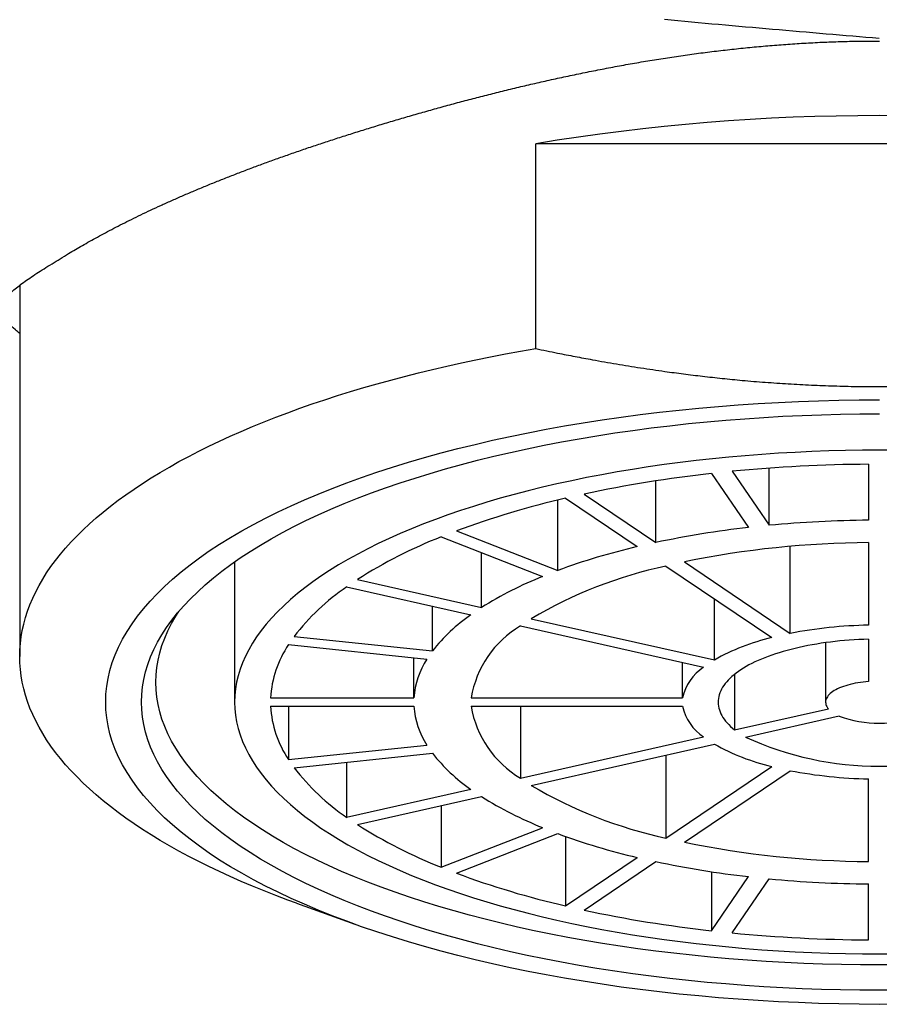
# Model space of a CAD drawing. Header units: millimetres. Extents: x 8 to 542, y 12 to 422.
# Tile 22 of 35: x 272 to 284, y 340 to 354. Entities that reach past the tile are written whole.
import ezdxf

# ---------------------------------------------------------------- set-up
doc = ezdxf.new("R2010")
doc.units = ezdxf.units.MM

msp = doc.modelspace()

# ---------------------------------------------------------------- linework, layer by layer
at = {"color": 7, "linetype": 'Continuous', "lineweight": 30}
for p, q in [((279.551, 349.458), (279.551, 352.318)), ((289.142, 352.318), (279.551, 352.318)), ((272.347, 350.339), (272.347, 345.16)), ((284.197, 347.843), (284.197, 347.061)), ((282.002, 347.715), (282.52, 346.96)), ((282.292, 347.745), (282.81, 346.99)), ((282.81, 346.99), (282.81, 347.789)), ((281.227, 346.751), (281.227, 347.612)), ((280.227, 347.427), (281.227, 346.751)), ((279.858, 346.359), (279.858, 347.343)), ((279.967, 347.369), (280.967, 346.692)), ((278.443, 346.912), (279.858, 346.359)), ((278.231, 346.829), (279.646, 346.276)), ((284.197, 346.749), (284.197, 345.595)), ((278.794, 345.843), (278.794, 346.609)), ((283.103, 345.481), (283.103, 346.696)), ((275.347, 346.48), (275.347, 344.522)), ((281.627, 346.48), (283.103, 345.481)), ((281.368, 346.421), (282.844, 345.422)), ((277.061, 346.233), (278.794, 345.843)), ((276.911, 346.132), (278.644, 345.741)), ((282.044, 345.11), (282.044, 345.964)), ((278.109, 345.236), (278.109, 345.862)), ((279.487, 345.686), (282.044, 345.11)), ((279.337, 345.585), (281.894, 345.008)), ((276.176, 345.438), (278.109, 345.236)), ((283.597, 345.351), (283.597, 344.522)), ((284.197, 345.4), (284.197, 344.809)), ((276.099, 345.325), (278.031, 345.123)), ((277.848, 344.581), (277.848, 345.142)), ((281.601, 344.581), (281.601, 345.074)), ((282.327, 344.91), (282.327, 344.135)), ((275.848, 344.581), (277.848, 344.581)), ((278.649, 344.581), (281.601, 344.581)), ((275.848, 344.464), (277.848, 344.464)), ((276.099, 344.464), (276.099, 343.719)), ((278.649, 344.464), (281.601, 344.464)), ((279.337, 344.464), (279.337, 343.46)), ((282.327, 344.135), (283.635, 344.43)), ((282.477, 344.033), (283.785, 344.328)), ((279.337, 343.46), (281.894, 344.037)), ((276.099, 343.719), (278.031, 343.922)), ((279.487, 343.358), (282.044, 343.935)), ((276.176, 343.606), (278.109, 343.809)), ((276.911, 343.683), (276.911, 342.913)), ((281.368, 343.783), (281.368, 342.624)), ((281.368, 342.624), (282.844, 343.622)), ((281.627, 342.565), (283.103, 343.564)), ((284.197, 342.296), (284.197, 343.449)), ((276.911, 342.913), (278.644, 343.304)), ((277.061, 342.811), (278.794, 343.202)), ((278.231, 343.075), (278.231, 342.216)), ((278.231, 342.216), (279.646, 342.768)), ((278.443, 342.133), (279.858, 342.686)), ((279.967, 342.646), (279.967, 341.676)), ((279.967, 341.676), (280.967, 342.353)), ((280.227, 341.617), (281.227, 342.294)), ((282.002, 342.154), (282.002, 341.33)), ((282.002, 341.33), (282.52, 342.085)), ((282.292, 341.3), (282.81, 342.055)), ((284.197, 341.202), (284.197, 341.983)), ((276.212, 341.713), (277.026, 341.42))]:
    msp.add_line(p, q, dxfattribs=at)
at = {"color": 7, "linetype": 'Continuous', "lineweight": 30, "flags": 128}
for points in [[(276.212, 341.713), (276.088, 341.758), (275.921, 341.821), (275.758, 341.886), (275.597, 341.951), (275.44, 342.018), (275.286, 342.086), (275.136, 342.155), (274.989, 342.225), (274.846, 342.296), (274.706, 342.368), (274.569, 342.442), (274.437, 342.516), (274.308, 342.591), (274.183, 342.667), (274.061, 342.745), (273.944, 342.823), (273.83, 342.902), (273.72, 342.982), (273.615, 343.062), (273.513, 343.144), (273.415, 343.226), (273.321, 343.309), (273.232, 343.392), (273.147, 343.477), (273.065, 343.562), (272.988, 343.647), (272.916, 343.733), (272.847, 343.82), (272.783, 343.907), (272.723, 343.994), (272.668, 344.082), (272.617, 344.171), (272.57, 344.259), (272.528, 344.349), (272.49, 344.438), (272.456, 344.528), (272.427, 344.618), (272.403, 344.708), (272.382, 344.798), (272.367, 344.888), (272.356, 344.979), (272.349, 345.069), (272.347, 345.16), (272.349, 345.251), (272.356, 345.341), (272.367, 345.432), (272.382, 345.522), (272.403, 345.612), (272.427, 345.703), (272.456, 345.793), (272.49, 345.882), (272.528, 345.972), (272.57, 346.061), (272.617, 346.149), (272.668, 346.238), (272.723, 346.326), (272.783, 346.413), (272.847, 346.5), (272.916, 346.587), (272.988, 346.673), (273.065, 346.759), (273.147, 346.843), (273.232, 346.928), (273.321, 347.011), (273.415, 347.094), (273.513, 347.176), (273.615, 347.258), (273.72, 347.339), (273.83, 347.418), (273.944, 347.497), (274.061, 347.575), (274.183, 347.653), (274.308, 347.729), (274.437, 347.804), (274.569, 347.879), (274.706, 347.952), (274.846, 348.024), (274.989, 348.095), (275.136, 348.166), (275.286, 348.235), (275.44, 348.302), (275.597, 348.369), (275.758, 348.435), (275.921, 348.499), (276.088, 348.562), (276.258, 348.624), (276.43, 348.684), (276.606, 348.743), (276.785, 348.801), (276.966, 348.857), (277.151, 348.912), (277.338, 348.966), (277.527, 349.018), (277.719, 349.069), (277.914, 349.118), (278.111, 349.166), (278.31, 349.212), (278.512, 349.257), (278.715, 349.301), (278.921, 349.342), (279.129, 349.383), (279.339, 349.421), (279.551, 349.458)], [(284.629, 340.304), (284.347, 340.302), (284.064, 340.304), (283.781, 340.308), (283.499, 340.315), (283.218, 340.326), (282.937, 340.339), (282.657, 340.354), (282.378, 340.373), (282.101, 340.395), (281.825, 340.419), (281.551, 340.446), (281.279, 340.476), (281.009, 340.509), (280.741, 340.544), (280.476, 340.583), (280.214, 340.624), (279.954, 340.667), (279.697, 340.714), (279.443, 340.762), (279.193, 340.814), (278.947, 340.868), (278.704, 340.924), (278.464, 340.983), (278.229, 341.045), (277.998, 341.108), (277.772, 341.174), (277.55, 341.243), (277.332, 341.314), (277.12, 341.386), (276.912, 341.461), (276.71, 341.538), (276.512, 341.618), (276.321, 341.699), (276.134, 341.782), (275.953, 341.867), (275.778, 341.953), (275.609, 342.042), (275.446, 342.132), (275.289, 342.224), (275.138, 342.317), (274.993, 342.412), (274.855, 342.509), (274.724, 342.607), (274.599, 342.706), (274.48, 342.806), (274.369, 342.907), (274.264, 343.01), (274.166, 343.114), (274.075, 343.218), (273.991, 343.324), (273.915, 343.43), (273.845, 343.537), (273.783, 343.645), (273.727, 343.753), (273.68, 343.862), (273.639, 343.972), (273.606, 344.081), (273.58, 344.191), (273.561, 344.301), (273.55, 344.412), (273.547, 344.522), (273.55, 344.633), (273.561, 344.743), (273.58, 344.853), (273.606, 344.963), (273.639, 345.073), (273.68, 345.182), (273.727, 345.291), (273.783, 345.4), (273.845, 345.507), (273.915, 345.615), (273.991, 345.721), (274.075, 345.826), (274.166, 345.931), (274.264, 346.035), (274.369, 346.137), (274.48, 346.239), (274.599, 346.339), (274.724, 346.438), (274.855, 346.536), (274.993, 346.632), (275.138, 346.727), (275.289, 346.821), (275.446, 346.913), (275.609, 347.003), (275.778, 347.091), (275.953, 347.178), (276.134, 347.263), (276.321, 347.346), (276.512, 347.427), (276.71, 347.506), (276.912, 347.583), (277.12, 347.658), (277.332, 347.731), (277.55, 347.802), (277.772, 347.87), (277.998, 347.936), (278.229, 348), (278.464, 348.061), (278.704, 348.12), (278.947, 348.177), (279.193, 348.231), (279.443, 348.282), (279.697, 348.331), (279.954, 348.377), (280.214, 348.421), (280.476, 348.462), (280.741, 348.5), (281.009, 348.536), (281.279, 348.568), (281.551, 348.598), (281.825, 348.626), (282.101, 348.65), (282.378, 348.672), (282.657, 348.69), (282.937, 348.706), (283.218, 348.719), (283.499, 348.729), (283.781, 348.736), (284.064, 348.741), (284.347, 348.742)], [(284.616, 340.499), (284.347, 340.498), (284.077, 340.499), (283.807, 340.503), (283.538, 340.51), (283.27, 340.52), (283.002, 340.532), (282.735, 340.547), (282.47, 340.565), (282.205, 340.586), (281.942, 340.609), (281.681, 340.635), (281.421, 340.664), (281.164, 340.695), (280.908, 340.729), (280.655, 340.765), (280.405, 340.804), (280.157, 340.846), (279.912, 340.89), (279.67, 340.936), (279.432, 340.986), (279.197, 341.037), (278.965, 341.091), (278.737, 341.147), (278.513, 341.206), (278.292, 341.266), (278.076, 341.329), (277.865, 341.395), (277.657, 341.462), (277.454, 341.532), (277.256, 341.603), (277.063, 341.677), (276.875, 341.752), (276.692, 341.829), (276.514, 341.909), (276.342, 341.99), (276.175, 342.072), (276.014, 342.157), (275.858, 342.243), (275.708, 342.33), (275.564, 342.42), (275.426, 342.51), (275.295, 342.602), (275.169, 342.695), (275.05, 342.79), (274.937, 342.885), (274.831, 342.982), (274.731, 343.08), (274.637, 343.179), (274.551, 343.279), (274.471, 343.379), (274.398, 343.481), (274.331, 343.583), (274.272, 343.686), (274.219, 343.789), (274.173, 343.893), (274.135, 343.997), (274.103, 344.102), (274.078, 344.207), (274.061, 344.312), (274.05, 344.417), (274.047, 344.522), (274.05, 344.628), (274.061, 344.733), (274.078, 344.838), (274.103, 344.943), (274.135, 345.048), (274.173, 345.152), (274.219, 345.256), (274.272, 345.359), (274.331, 345.462), (274.398, 345.564), (274.471, 345.665), (274.551, 345.766), (274.637, 345.866), (274.731, 345.965), (274.831, 346.062), (274.937, 346.159), (275.05, 346.255), (275.169, 346.349), (275.295, 346.443), (275.426, 346.535), (275.564, 346.625), (275.708, 346.714), (275.858, 346.802), (276.014, 346.888), (276.175, 346.972), (276.342, 347.055), (276.514, 347.136), (276.692, 347.215), (276.875, 347.293), (277.063, 347.368), (277.256, 347.442), (277.454, 347.513), (277.657, 347.583), (277.865, 347.65), (278.076, 347.715), (278.292, 347.778), (278.513, 347.839), (278.737, 347.898), (278.965, 347.954), (279.197, 348.008), (279.432, 348.059), (279.67, 348.108), (279.912, 348.155), (280.157, 348.199), (280.405, 348.241), (280.655, 348.28), (280.908, 348.316), (281.164, 348.35), (281.421, 348.381), (281.681, 348.41), (281.942, 348.436), (282.205, 348.459), (282.47, 348.479), (282.735, 348.497), (283.002, 348.512), (283.27, 348.525), (283.538, 348.534), (283.807, 348.541), (284.077, 348.545), (284.347, 348.547)], [(284.582, 348.038), (284.347, 348.039), (284.111, 348.038), (283.876, 348.034), (283.64, 348.028), (283.406, 348.02), (283.172, 348.009), (282.939, 347.996), (282.706, 347.98), (282.475, 347.962), (282.246, 347.942), (282.017, 347.919), (281.79, 347.894), (281.565, 347.867), (281.342, 347.837), (281.121, 347.805), (280.902, 347.771), (280.686, 347.735), (280.472, 347.696), (280.261, 347.656), (280.052, 347.613), (279.847, 347.568), (279.644, 347.521), (279.445, 347.472), (279.249, 347.42), (279.056, 347.367), (278.868, 347.312), (278.683, 347.255), (278.502, 347.196), (278.324, 347.136), (278.151, 347.073), (277.983, 347.009), (277.818, 346.943), (277.658, 346.875), (277.503, 346.806), (277.352, 346.735), (277.206, 346.663), (277.065, 346.589), (276.929, 346.514), (276.799, 346.438), (276.673, 346.36), (276.552, 346.281), (276.437, 346.2), (276.327, 346.119), (276.223, 346.036), (276.125, 345.953), (276.032, 345.868), (275.944, 345.783), (275.863, 345.696), (275.787, 345.609), (275.717, 345.521), (275.653, 345.433), (275.595, 345.343), (275.543, 345.253), (275.497, 345.163), (275.457, 345.072), (275.424, 344.981), (275.396, 344.89), (275.374, 344.798), (275.359, 344.706), (275.35, 344.614), (275.347, 344.522), (275.35, 344.43), (275.359, 344.338), (275.374, 344.246), (275.396, 344.155), (275.424, 344.063), (275.457, 343.972), (275.497, 343.881), (275.543, 343.791), (275.595, 343.701), (275.653, 343.612), (275.717, 343.524), (275.787, 343.436), (275.863, 343.348), (275.944, 343.262), (276.032, 343.177), (276.125, 343.092), (276.223, 343.008), (276.327, 342.926), (276.437, 342.844), (276.552, 342.764), (276.673, 342.685), (276.799, 342.607), (276.929, 342.531), (277.065, 342.455), (277.206, 342.382), (277.352, 342.309), (277.503, 342.239), (277.658, 342.169), (277.818, 342.102), (277.983, 342.036), (278.151, 341.972), (278.324, 341.909), (278.502, 341.848), (278.683, 341.789), (278.868, 341.732), (279.056, 341.677), (279.249, 341.624), (279.445, 341.573), (279.644, 341.524), (279.847, 341.477), (280.052, 341.432), (280.261, 341.389), (280.472, 341.348), (280.686, 341.31), (280.902, 341.273), (281.121, 341.239), (281.342, 341.207), (281.565, 341.178), (281.79, 341.151), (282.017, 341.126), (282.246, 341.103), (282.475, 341.083), (282.706, 341.065), (282.939, 341.049), (283.172, 341.036), (283.406, 341.025), (283.64, 341.017), (283.876, 341.011), (284.111, 341.007), (284.347, 341.006), (284.582, 341.007)], [(284.611, 340.853), (284.347, 340.852), (284.082, 340.853), (283.818, 340.858), (283.554, 340.864), (283.291, 340.874), (283.028, 340.886), (282.767, 340.901), (282.506, 340.918), (282.247, 340.938), (281.989, 340.961), (281.732, 340.987), (281.478, 341.015), (281.225, 341.045), (280.975, 341.078), (280.727, 341.114), (280.481, 341.153), (280.238, 341.193), (279.998, 341.237), (279.761, 341.282), (279.527, 341.33), (279.297, 341.381), (279.069, 341.434), (278.846, 341.489), (278.626, 341.546), (278.41, 341.606), (278.198, 341.668), (277.99, 341.732), (277.787, 341.798), (277.588, 341.866), (277.394, 341.936), (277.205, 342.008), (277.02, 342.082), (276.841, 342.158), (276.666, 342.236), (276.497, 342.315), (276.334, 342.396), (276.175, 342.479), (276.023, 342.563), (275.876, 342.649), (275.735, 342.737), (275.6, 342.825), (275.47, 342.915), (275.347, 343.007), (275.23, 343.1), (275.12, 343.193), (275.015, 343.288), (274.917, 343.384), (274.826, 343.481), (274.741, 343.579), (274.662, 343.678), (274.591, 343.777), (274.526, 343.877), (274.467, 343.978), (274.416, 344.079), (274.371, 344.181), (274.333, 344.283), (274.302, 344.386), (274.278, 344.489), (274.26, 344.592), (274.25, 344.695), (274.247, 344.798), (274.25, 344.902), (274.26, 345.005), (274.278, 345.108), (274.302, 345.211), (274.333, 345.314), (274.371, 345.416), (274.416, 345.518), (274.467, 345.619), (274.526, 345.72), (274.569, 345.788)], [(284.197, 345.4), (284.129, 345.397), (284.061, 345.394), (283.994, 345.391), (283.927, 345.386), (283.861, 345.381), (283.795, 345.375), (283.729, 345.368), (283.664, 345.36), (283.6, 345.352), (283.536, 345.343), (283.473, 345.333), (283.411, 345.322), (283.35, 345.311), (283.289, 345.298), (283.23, 345.286), (283.172, 345.272), (283.114, 345.258), (283.058, 345.243), (283.003, 345.228), (282.949, 345.211), (282.897, 345.195), (282.845, 345.177), (282.795, 345.159), (282.747, 345.141), (282.7, 345.122), (282.655, 345.102), (282.611, 345.082), (282.568, 345.061), (282.527, 345.04), (282.488, 345.018), (282.451, 344.996), (282.415, 344.973), (282.381, 344.95), (282.349, 344.927), (282.319, 344.903), (282.29, 344.879), (282.264, 344.855), (282.239, 344.83), (282.216, 344.805), (282.195, 344.78), (282.176, 344.754), (282.159, 344.729), (282.144, 344.703), (282.132, 344.677), (282.121, 344.651), (282.112, 344.624), (282.105, 344.598), (282.1, 344.572), (282.097, 344.545), (282.097, 344.519), (282.098, 344.492), (282.101, 344.466), (282.107, 344.439), (282.114, 344.413), (282.124, 344.386), (282.135, 344.36), (282.149, 344.334), (282.164, 344.309), (282.182, 344.283), (282.201, 344.257), (282.223, 344.232), (282.246, 344.207), (282.271, 344.183), (282.298, 344.158), (282.327, 344.135)], [(284.197, 344.809), (284.158, 344.806), (284.12, 344.802), (284.082, 344.797), (284.046, 344.791), (284.01, 344.784), (283.975, 344.777), (283.941, 344.769), (283.908, 344.76), (283.877, 344.751), (283.846, 344.741), (283.818, 344.73), (283.79, 344.719), (283.764, 344.707), (283.74, 344.695), (283.718, 344.682), (283.697, 344.669), (283.678, 344.655), (283.661, 344.641), (283.646, 344.627), (283.633, 344.612), (283.622, 344.597), (283.612, 344.582), (283.605, 344.567), (283.6, 344.552), (283.597, 344.536), (283.597, 344.521), (283.598, 344.505), (283.601, 344.49), (283.607, 344.475), (283.614, 344.459), (283.624, 344.444), (283.635, 344.43)]]:
    msp.add_lwpolyline(points, dxfattribs=at)
at = {"color": 7, "linetype": 'Continuous', "lineweight": 30}
for centre, radius, start, end in [((284.347, 323.276), 29.435, 80.6231, 99.3769), ((284.333, 326.629), 21.214, 90.3683, 95.5212), ((283.95, 330.049), 17.772, 96.2938, 102.0929), ((282.735, 335.367), 12.316, 102.986, 110.3934), ((284.336, 330.832), 16.23, 90.4925, 95.397), ((284.043, 333.449), 13.596, 96.4336, 101.9531), ((280.769, 340.398), 6.914, 111.5395, 122.4318), ((284.278, 333.571), 13.178, 90.3522, 101.6015), ((283.113, 337.518), 9.422, 103.1645, 110.2149), ((282.686, 340.273), 6.288, 102.1031, 120.5812), ((281.61, 341.366), 5.288, 111.8015, 122.1698), ((278.692, 343.508), 3.17, 124.1573, 142.5007), ((280.02, 343.746), 2.423, 124.5953, 142.0627), ((280.068, 344.346), 1.438, 120.5279, 170.5903), ((284.309, 339.24), 6.357, 91.0176, 100.9361), ((283.529, 342.488), 3.013, 103.1464, 119.5378), ((277.355, 344.487), 1.51, 146.3088, 176.4499), ((278.997, 344.495), 1.152, 147.0124, 175.7463), ((282.267, 344.438), 0.681, 123.2281, 167.8901), ((277.355, 344.557), 1.51, 183.5501, 213.6912), ((278.997, 344.549), 1.152, 184.2537, 212.9876), ((280.068, 344.699), 1.438, 189.4097, 239.4721), ((282.282, 344.617), 0.699, 192.6947, 236.1871), ((284.347, 345.827), 1.601, 249.4686, 290.5314), ((284.347, 348.122), 4.496, 245.4358, 294.5642), ((283.552, 346.615), 3.075, 240.6276, 256.6881), ((280.02, 345.298), 2.423, 217.9373, 235.4047), ((278.692, 345.536), 3.17, 217.4993, 235.8427), ((284.314, 349.845), 6.396, 259.0947, 268.9515), ((282.686, 348.772), 6.288, 239.4188, 257.8969), ((281.61, 347.679), 5.288, 237.8302, 248.1985), ((280.769, 348.647), 6.914, 237.5682, 248.4605), ((283.113, 351.527), 9.422, 249.7851, 256.8355), ((284.278, 355.474), 13.178, 258.3985, 269.6478), ((284.043, 355.596), 13.596, 258.0469, 263.5664), ((282.735, 353.677), 12.316, 249.6066, 257.014), ((284.336, 358.212), 16.23, 264.603, 269.5075), ((283.95, 358.995), 17.772, 257.9071, 263.7062), ((284.333, 362.415), 21.214, 264.4788, 269.6317)]:
    msp.add_arc(centre, radius, start, end, dxfattribs=at)
for points, knots in [([(284.346, 353.787), (284.099, 353.808), (283.603, 353.849), (282.855, 353.914), (282.102, 353.98), (281.599, 354.026), (281.347, 354.05)], [0, 0, 0, 0, 0.247186, 0.496534, 0.747606, 1, 1, 1, 1]), ([(273.03, 350.783), (273.061, 350.802), (273.123, 350.839), (273.222, 350.897), (273.324, 350.956), (273.432, 351.015), (273.544, 351.076), (273.66, 351.137), (273.781, 351.199), (273.907, 351.262), (274.038, 351.326), (274.174, 351.391), (274.315, 351.456), (274.46, 351.521), (274.609, 351.587), (274.763, 351.653), (274.922, 351.719), (275.082, 351.785), (275.245, 351.849), (275.409, 351.913), (275.577, 351.977), (275.749, 352.041), (275.925, 352.105), (276.105, 352.168), (276.287, 352.232), (276.475, 352.295), (276.667, 352.358), (276.863, 352.422), (277.063, 352.485), (277.266, 352.548), (277.472, 352.611), (277.682, 352.673), (277.895, 352.735), (278.109, 352.795), (278.323, 352.855), (278.539, 352.913), (278.757, 352.97), (278.977, 353.026), (279.2, 353.081), (279.426, 353.135), (279.654, 353.187), (279.885, 353.239), (280.12, 353.288), (280.358, 353.337), (280.597, 353.383), (280.839, 353.428), (281.083, 353.47), (281.329, 353.509), (281.576, 353.547), (281.824, 353.581), (282.072, 353.612), (282.321, 353.641), (282.57, 353.666), (282.82, 353.689), (283.072, 353.708), (283.325, 353.724), (283.58, 353.737), (283.836, 353.746), (284.091, 353.751), (284.261, 353.752), (284.347, 353.752)], [0, 0, 0, 0, 0.016742, 0.033487, 0.050232, 0.066974, 0.083832, 0.100695, 0.117557, 0.134416, 0.151638, 0.168865, 0.186091, 0.203313, 0.22066, 0.23801, 0.25536, 0.272706, 0.289535, 0.306368, 0.323201, 0.34003, 0.356973, 0.37392, 0.390867, 0.40781, 0.425113, 0.442419, 0.459726, 0.477029, 0.494455, 0.511886, 0.529316, 0.546743, 0.563793, 0.580845, 0.597898, 0.614948, 0.63211, 0.649276, 0.666442, 0.683605, 0.701116, 0.718631, 0.736146, 0.753657, 0.771289, 0.788924, 0.80656, 0.824191, 0.841668, 0.85915, 0.876635, 0.894117, 0.911593, 0.929271, 0.946954, 0.96464, 0.982323, 1, 1, 1, 1]), ([(272.347, 349.67), (272.326, 349.687), (272.257, 349.741), (272.184, 349.82), (272.118, 349.902), (272.091, 349.979), (272.102, 350.069), (272.153, 350.163), (272.248, 350.265), (272.388, 350.376), (272.574, 350.503), (272.785, 350.635), (272.95, 350.735), (273.03, 350.783)], [0, 0, 0, 0, 0.040481, 0.133917, 0.22002, 0.317651, 0.415046, 0.512213, 0.609159, 0.717209, 0.818313, 0.912546, 1, 1, 1, 1]), ([(279.551, 349.458), (279.652, 349.437), (279.835, 349.399), (280.099, 349.347), (280.373, 349.296), (280.678, 349.242), (281.015, 349.188), (281.327, 349.142), (281.615, 349.104), (281.882, 349.071), (282.155, 349.041), (282.447, 349.012), (282.755, 348.987), (283.076, 348.965), (283.397, 348.948), (283.715, 348.936), (284.032, 348.928), (284.369, 348.926), (284.727, 348.929), (285.105, 348.939), (285.483, 348.957), (285.803, 348.977), (286.066, 348.997), (286.296, 349.017), (286.548, 349.042), (286.822, 349.072), (287.142, 349.112), (287.508, 349.162), (287.918, 349.226), (288.327, 349.297), (288.736, 349.374), (289.007, 349.43), (289.142, 349.458)], [0, 0, 0, 0, 0.032291, 0.057963, 0.083635, 0.118953, 0.154274, 0.189592, 0.216904, 0.244216, 0.273143, 0.30207, 0.335396, 0.368725, 0.402051, 0.434777, 0.467505, 0.500231, 0.539286, 0.578349, 0.617412, 0.656467, 0.677866, 0.699265, 0.727832, 0.756399, 0.784966, 0.82791, 0.870855, 0.913889, 0.956923, 1, 1, 1, 1])]:
    msp.add_open_spline(points, degree=3, knots=knots, dxfattribs=at)

doc.saveas('drawing.dxf')
